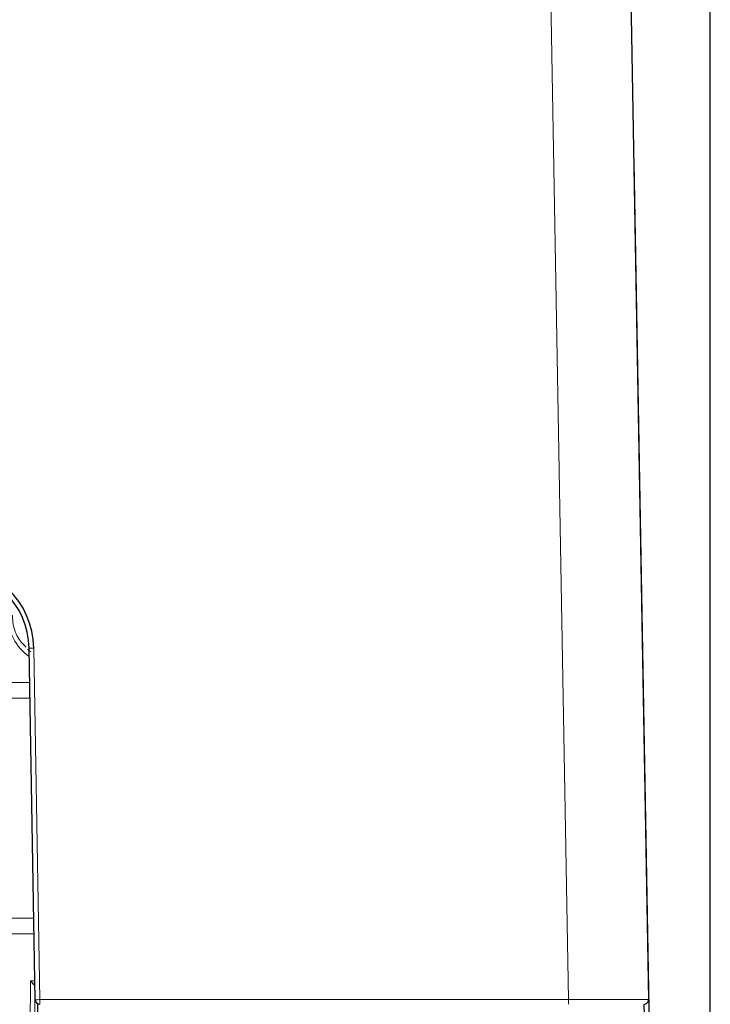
# Paper-space layout 'Blatt3' of a CAD drawing. Header units: millimetres. Extents: x 5 to 418, y 2 to 292.
# Tile 27 of 36: x 293 to 313, y 199 to 228. Entities that reach past the tile are written whole.
import ezdxf

# ---------------------------------------------------------------- set-up
doc = ezdxf.new("R2010")
doc.units = ezdxf.units.MM
doc.layers.add('SLD-0', color=7, linetype='Continuous')
doc.styles.add('SLDTEXTSTYLE0', font='TXT', dxfattribs={"width": 0.605})
doc.dimstyles.new('SLDDIMSTYLE5', dxfattribs={"dimtxt": 3.5, "dimasz": 3.302, "dimexe": 0, "dimexo": 0.0625, "dimgap": 0.875, "dimtad": 1, "dimlfac": 1.5, "dimrnd": 1e-09, "dimzin": 12, "dimdsep": 46, "dimtxsty": 'SLDTEXTSTYLE0', "dimsah": 1, "dimcen": 0.09, "dimadec": 0, "dimazin": 3, "dimtfac": 1, "dimtofl": 0, "dimtmove": 0, "dimatfit": 3, "dimfxl": 1, "dimfrac": 2, "dimtolj": 1, "dimtzin": 12, "dimarcsym": 0})

# ---------------------------------------------------------------- blocks, each defined once
blk = doc.blocks.new('_D_12')
at = {"layer": 'SLD-0', "color": 7}
for p, q in [((146.79, 140.933), (146.79, 271.389)), ((312.79, 140.933), (312.79, 271.389)), ((146.79, 270.389), (312.79, 270.389))]:
    blk.add_line(p, q, dxfattribs=at)
for points in [[(146.79, 270.389), (150.092, 269.881), (150.092, 270.897)], [(312.79, 270.389), (309.488, 270.897), (309.488, 269.881)]]:
    blk.add_solid(points, dxfattribs=at)
at = {"layer": 'SLD-0', "color": 7, "insert": (225.779, 274.901), "char_height": 3.5, "attachment_point": 1, "style": 'SLDTEXTSTYLE0'}
blk.add_mtext('249', dxfattribs=at)

psp = doc.layouts.new('Blatt3')

# ---------------------------------------------------------------- linework, layer by layer
at = {"color": 7, "linetype": 'Continuous', "lineweight": 18}
for p, q in [((308.6587, 199.0688), (308.0805, 231.6577)), ((310.6166, 220.2084), (310.6173, 220.2022)), ((293.0754, 209.3119), (293.2542, 199.0688)), ((166.6201, 208.3084), (292.9595, 208.3084)), ((292.9675, 207.8486), (166.6121, 207.8486)), ((166.5003, 201.4444), (293.0793, 201.4444)), ((293.0873, 200.9847), (166.4923, 200.9847)), ((292.9757, 198.2665), (292.977, 199.6149)), ((292.977, 199.6149), (293.1112, 199.6149)), ((293.11, 199.4796), (293.1089, 198.2665)), ((293.1136, 199.4795), (293.1101, 199.4795)), ((293.2542, 199.0688), (308.6587, 199.0688)), ((293.2542, 199.0688), (293.2542, 198.9331)), ((308.6587, 199.0688), (308.6587, 198.9331))]:
    psp.add_line(p, q, dxfattribs=at)
at = {"color": 7, "linetype": 'Continuous', "lineweight": 25}
for p, q in [((310.4135, 231.6576), (310.9917, 199.0688)), ((310.5588, 223.4688), (310.6173, 220.2022)), ((310.6173, 220.2022), (310.9518, 201.5355)), ((293.1208, 199.0641), (292.942, 209.3072)), ((310.9518, 201.5355), (311.0127, 198.1355)), ((293.1137, 199.4759), (293.1101, 199.4795)), ((293.1902, 198.9494), (293.1896, 198.2665)), ((310.8794, 198.2665), (310.8672, 198.9334))]:
    psp.add_line(p, q, dxfattribs=at)
at = {"color": 7, "linetype": 'Continuous', "lineweight": 18, "flags": 128}
psp.add_lwpolyline([(310.9476, 201.5513), (310.949, 201.5484), (310.9518, 201.5355)], dxfattribs=at)
at = {"color": 7, "linetype": 'Continuous', "lineweight": 25}
for centre, radius, start, end in [((290.6091, 209.2688), 2.4667, 1, 90), ((290.6091, 209.2665), 2.3333, 1, 90), ((293.2542, 199.0665), 0.1333, 181, 270), ((310.8584, 199.0665), 0.1333, 270, 1.01643)]:
    psp.add_arc(centre, radius, start, end, dxfattribs=at)
at = {"color": 7, "linetype": 'Continuous', "lineweight": 18}
for centre, radius, start, end in [((293.7898, 210.2674), 1.4697, 179.94759, 234.97668), ((293.0748, 207.4362), 1.8757, 89.98151, 94.05723), ((293.2535, 197.1932), 1.8757, 89.98151, 94.05723)]:
    psp.add_arc(centre, radius, start, end, dxfattribs=at)
at = {"color": 7, "linetype": 'Continuous', "lineweight": 25}
for centre, major_axis, ratio, start_param, end_param in [((292.977, 199.6126), (-0.1332, 0.1333), 0.0087269, 3.2026792, 4.7211236), ((293.1105, 199.6126), (0, 0.1333), 0.0524078, 3.0717875, 3.0892328)]:
    psp.add_ellipse(centre, major_axis=major_axis, ratio=ratio, start_param=start_param, end_param=end_param, dxfattribs=at)
at = {"color": 7, "linetype": 'Continuous', "lineweight": 18}
psp.add_ellipse((308.658, 199.0665), major_axis=(2.3337, 0.0024), ratio=0.0010168, start_param=0.000017, end_param=1.5704976, dxfattribs=at)
for points, knots in [([(292.4532, 210.2665), (292.4588, 210.1774), (292.4738, 209.939), (292.5965, 209.601), (292.7751, 209.4147), (292.8495, 209.3371)], [0, 0, 0, 0, 0.2583171, 0.6910031, 1, 1, 1, 1]), ([(292.8996, 209.2784), (292.9099, 209.2645), (292.9343, 209.2314), (292.9719, 209.214), (292.9937, 209.2039)], [0, 0, 0, 0, 0.41954752, 1, 1, 1, 1])]:
    psp.add_open_spline(points, degree=3, knots=knots, dxfattribs=at)

# ---------------------------------------------------------------- dimensions: what is measured, and where the dimension line sits
at = {"layer": 'SLD-0', "color": 7}
dim = psp.add_linear_dim(base=(312.7898, 270.3894), p1=(146.7898, 140.9331), p2=(312.7898, 140.9331), dimstyle='SLDDIMSTYLE5', dxfattribs=at)
dim.commit()
dim.dimension.update_dxf_attribs({"geometry": '_D_12', "text_midpoint": (229.7898, 270.3894), "dimtype": 160})

doc.saveas('drawing.dxf')
